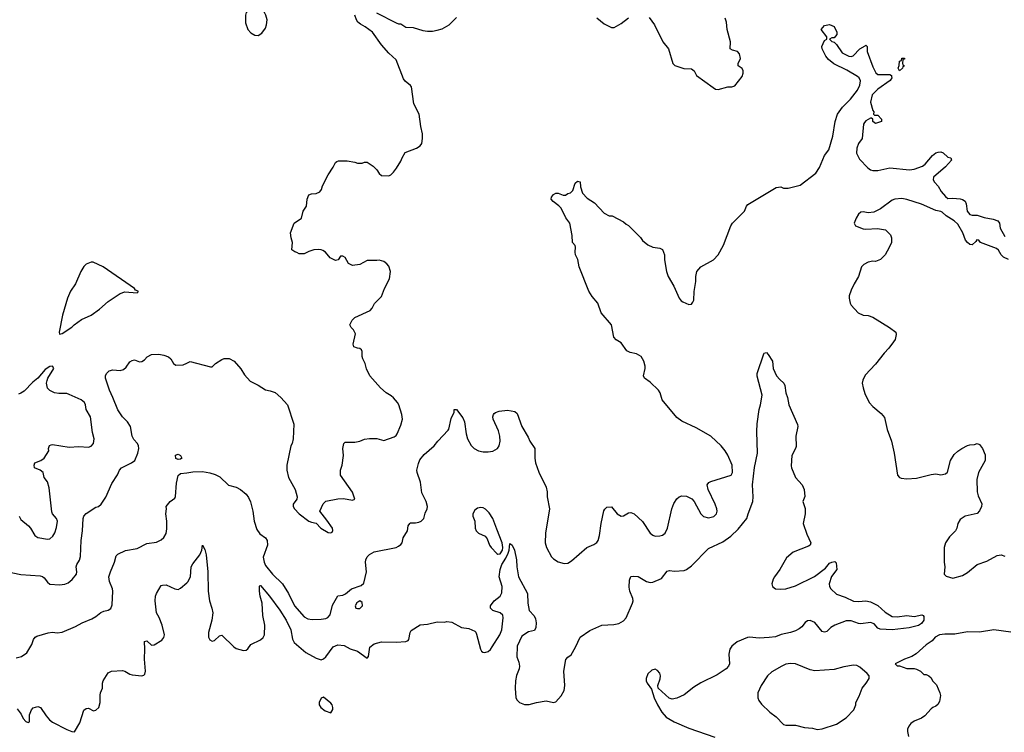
# Model space of a CAD drawing. Header units: inches. Extents: x 2323201 to 2563958, y 895391 to 1023096.
# Tile 74 of 196: x 2398620 to 2406755, y 1001724 to 1007612. Entities that reach past the tile are written whole.
import ezdxf

# ---------------------------------------------------------------- set-up
doc = ezdxf.new("R2010")
doc.units = ezdxf.units.IN
doc.header["$MEASUREMENT"] = 0
doc.layers.add('C3090', color=7, linetype='Continuous')
doc.layers.add('C4000', color=7, linetype='Continuous')

msp = doc.modelspace()

# ---------------------------------------------------------------- linework, layer by layer
at = {"layer": 'C3090', "color": 5}
for points, elevation in [([(2399210, 1005609.5), (2399170, 1005592), (2399150, 1005572.7), (2399126, 1005530), (2399080.7, 1005430), (2399040.7, 1005370), (2399014, 1005310), (2398973.4, 1005170), (2398946, 1005030), (2398950, 1005014), (2398970, 1005018), (2399050, 1005071), (2399069.5, 1005090.5), (2399130, 1005134.8), (2399210, 1005170.8), (2399279.1, 1005220.9), (2399350, 1005284), (2399450, 1005350.7), (2399490, 1005362.8), (2399590, 1005354), (2399598, 1005362), (2399598, 1005370), (2399578, 1005378), (2399568, 1005390), (2399310, 1005569.2), (2399227.2, 1005607.2)], 180), ([(2399930, 1003978), (2399910, 1003987.3), (2399907.2, 1004012.8), (2399930, 1004022.8), (2399950, 1004010.8), (2399960.7, 1003990), (2399950, 1003980.9)], 140)]:
    msp.add_lwpolyline(points, close=True, dxfattribs=dict(at, elevation=elevation))
for points, elevation in [([(2398510, 1003051.8), (2398630, 1003027), (2398790, 1003017.4), (2398810, 1003011.1), (2398821.6, 1003001.6), (2398850, 1002965.7), (2398870, 1002949.2), (2398950, 1002942.7), (2398992.7, 1002947.3), (2399020.8, 1002959.2), (2399054.3, 1002985.7), (2399089.5, 1003030), (2399092, 1003050), (2399086.3, 1003090), (2399093, 1003110), (2399114.9, 1003145.1), (2399122.9, 1003177.1), (2399128.8, 1003310), (2399140.3, 1003390), (2399143.9, 1003490), (2399149.8, 1003510), (2399168.5, 1003531.5), (2399250, 1003584), (2399270, 1003590.8), (2399293.2, 1003610), (2399332.1, 1003667.9), (2399380.1, 1003779.9), (2399427.2, 1003852.8), (2399443.7, 1003890), (2399462, 1003910), (2399544.5, 1003950), (2399572.3, 1003970), (2399596, 1004030), (2399605.2, 1004070), (2399601.2, 1004090), (2399593.2, 1004110), (2399562.7, 1004142.7), (2399549.4, 1004170), (2399534.5, 1004250), (2399512, 1004290), (2399469.7, 1004329.7), (2399430, 1004389.3), (2399391.1, 1004491.1), (2399362.4, 1004550), (2399327.8, 1004650), (2399327.8, 1004670), (2399336.2, 1004690), (2399359.5, 1004710), (2399390, 1004718.3), (2399450, 1004713.8), (2399478.5, 1004721.5), (2399500.3, 1004739.7), (2399530, 1004785.5), (2399550, 1004796.4), (2399570, 1004802), (2399610, 1004785.5), (2399630, 1004788.2), (2399650, 1004800.5), (2399674.5, 1004825.5), (2399710, 1004845.3), (2399770, 1004847.4), (2399810, 1004841.1), (2399850, 1004826.4), (2399870.2, 1004810.2), (2399892, 1004772), (2399910, 1004758), (2399970, 1004761.6), (2400000, 1004774.3)], 160), ([(2398617, 1003510), (2398630, 1003483), (2398693, 1003430), (2398710.4, 1003410), (2398746.4, 1003350), (2398770, 1003332.4), (2398850, 1003320.3), (2398870, 1003323.8), (2398895.2, 1003344.8), (2398910, 1003371), (2398923.8, 1003416.2), (2398931.3, 1003470), (2398923.5, 1003490), (2398890, 1003528.3), (2398885, 1003545), (2398862.7, 1003742.7), (2398850, 1003793.2), (2398821.2, 1003830), (2398814, 1003870), (2398790, 1003889.2), (2398741.2, 1003910), (2398739.3, 1003930), (2398745.2, 1003950), (2398795.3, 1003970), (2398821.2, 1003990), (2398862, 1004050), (2398858, 1004070), (2398867.3, 1004092.7), (2398880.4, 1004099.6), (2398890, 1004102), (2399030, 1004080.5), (2399110, 1004084.9), (2399190, 1004081.3), (2399211.7, 1004088.3), (2399229.7, 1004110), (2399234.2, 1004150), (2399222.5, 1004202.5), (2399205.3, 1004330), (2399168.3, 1004390), (2399164.7, 1004430), (2399155.1, 1004450), (2399129.4, 1004470), (2399030, 1004516.4), (2399010, 1004522.4), (2398943.3, 1004523.3), (2398908, 1004530), (2398870, 1004548.7), (2398850, 1004568), (2398842.7, 1004610), (2398846, 1004630), (2398852.3, 1004650), (2398901.2, 1004730), (2398890, 1004748.7), (2398870, 1004745.2), (2398830, 1004721.2), (2398770, 1004649), (2398730, 1004617.2), (2398657.5, 1004542.5), (2398630, 1004525.2), (2398610, 1004517.2)], 180), ([(2398590, 1002338.4), (2398634, 1002350), (2398678.3, 1002381.7), (2398719.3, 1002450), (2398734, 1002490), (2398749.3, 1002510.7), (2398762, 1002518), (2398854.6, 1002545.4), (2398890, 1002551), (2398930, 1002546), (2398970, 1002551.3), (2399081.5, 1002598.5), (2399135.3, 1002630), (2399216.9, 1002663.1), (2399250, 1002682), (2399290, 1002713), (2399315.1, 1002724.9), (2399350, 1002733), (2399373, 1002747), (2399383.9, 1002776.1), (2399389.7, 1002890), (2399386.2, 1002910), (2399362.7, 1002970), (2399357.4, 1003010), (2399370, 1003051), (2399404.7, 1003130), (2399417.7, 1003182.3), (2399430, 1003195.5), (2399494.6, 1003225.4), (2399590, 1003244.2), (2399670, 1003284.9), (2399750, 1003295.5), (2399790, 1003315.5), (2399810, 1003333.4), (2399830, 1003366.8), (2399835.5, 1003404.5), (2399835.9, 1003470), (2399828.8, 1003530), (2399833.8, 1003570), (2399831.7, 1003590), (2399864, 1003630), (2399901.8, 1003658.2), (2399908.3, 1003671.7), (2399916.2, 1003783.8), (2399930, 1003844.9), (2399950, 1003862.6), (2400000, 1003869.3)], 140), ([(2398598.3, 1001918.3), (2398633.5, 1001873.5), (2398650, 1001839.1), (2398670, 1001814.8), (2398690, 1001804), (2398702, 1001810), (2398701.2, 1001870), (2398717.2, 1001910), (2398732.5, 1001927.5), (2398770, 1001937.3), (2398790.8, 1001930), (2398839.9, 1001859.9), (2398867.4, 1001827.4), (2398890, 1001808.7), (2399010, 1001747.7), (2399050, 1001731), (2399071.8, 1001728.2), (2399117.4, 1001802.6), (2399150, 1001906), (2399170, 1001921), (2399190, 1001924.7), (2399230, 1001902.8), (2399250, 1001906.8), (2399272.7, 1001930), (2399286, 1001970), (2399285.1, 1002030), (2399287.6, 1002050), (2399303, 1002090), (2399305.1, 1002130), (2399311.2, 1002150), (2399350, 1002214.9), (2399378, 1002230), (2399470, 1002236), (2399490, 1002228.7), (2399530, 1002203.7), (2399550, 1002198.7), (2399630, 1002190.5), (2399644.8, 1002195.2), (2399654.9, 1002205.1), (2399659.7, 1002230), (2399651.2, 1002328.8), (2399655.1, 1002410), (2399650, 1002474), (2399670, 1002480.7), (2399710, 1002444.7), (2399730, 1002446), (2399795, 1002485), (2399811.1, 1002508.9), (2399817.6, 1002530), (2399798.5, 1002610), (2399772.5, 1002672.5), (2399750.8, 1002710.8), (2399739.8, 1002810), (2399742, 1002850), (2399749.6, 1002870), (2399790, 1002936), (2399799.3, 1002940.7), (2399830, 1002942), (2399901, 1002910), (2399930, 1002905.3), (2399950, 1002914.4), (2400000, 1002958.2)], 120)]:
    msp.add_lwpolyline(points, dxfattribs=dict(at, elevation=elevation))
at = {"layer": 'C4000', "color": 5}
for points, elevation in [([(2400590, 1007704), (2400510, 1007682), (2400492, 1007670), (2400484.7, 1007650), (2400486.4, 1007586.4), (2400504.7, 1007530), (2400530, 1007502), (2400563.6, 1007483.6), (2400590, 1007482), (2400620.4, 1007499.6), (2400650, 1007542), (2400659, 1007570), (2400664, 1007610), (2400654, 1007650), (2400644, 1007670), (2400614.8, 1007694.8)], 180), ([(2405890, 1007188.7), (2405878, 1007210), (2405887.3, 1007232.7), (2405889, 1007270), (2405906, 1007274), (2405910, 1007294), (2405930, 1007294), (2405930, 1007286), (2405918, 1007282), (2405914, 1007250), (2405918, 1007238), (2405932, 1007230), (2405918, 1007222), (2405914, 1007210)], 140), ([(2402430, 1003581.7), (2402403.7, 1003576.3), (2402380.1, 1003559.9), (2402363.3, 1003530), (2402364.6, 1003510), (2402379.3, 1003470), (2402384.4, 1003410), (2402390.5, 1003390), (2402410, 1003368.2), (2402465.5, 1003345.5), (2402481.5, 1003321.5), (2402501.9, 1003270), (2402516.5, 1003250), (2402561.7, 1003201.7), (2402570, 1003196.5), (2402590, 1003198.7), (2402609.7, 1003230.3), (2402612.2, 1003250), (2402607.7, 1003290), (2402561.3, 1003401.3), (2402530.4, 1003490), (2402498, 1003538), (2402470, 1003567.8), (2402450, 1003578.5)], 140), ([(2401430, 1002809.3), (2401405.7, 1002794.3), (2401390.8, 1002770), (2401398, 1002750), (2401410, 1002746), (2401430, 1002748.2), (2401453.6, 1002770), (2401450, 1002796)], 140), ([(2404988.4, 1002291.6), (2404950, 1002286.6), (2404916, 1002270), (2404835.2, 1002224.8), (2404798.8, 1002190), (2404746, 1002110), (2404718.8, 1002050), (2404718.8, 1002010), (2404727.9, 1001987.9), (2404750, 1001958), (2404818, 1001890), (2404870, 1001851.3), (2404932, 1001790), (2404950, 1001782.8), (2405030, 1001782.8), (2405104.7, 1001764.7), (2405170, 1001759.3), (2405210, 1001748.4), (2405250, 1001752.4), (2405370, 1001790.4), (2405450, 1001844.4), (2405512.7, 1001910), (2405529, 1001950), (2405529, 1001970), (2405557, 1002023), (2405581.2, 1002090), (2405615.3, 1002130), (2405638, 1002170), (2405638, 1002190), (2405622, 1002210), (2405562, 1002262), (2405536.2, 1002276.2), (2405510, 1002278.4), (2405430, 1002265.6), (2405350, 1002243.5), (2405190, 1002231.7), (2405150, 1002240.9), (2405030, 1002289.5)], 140), ([(2401130, 1002014), (2401110, 1002005.2), (2401093.4, 1001970), (2401095.5, 1001950), (2401108, 1001930), (2401142.8, 1001902.8), (2401190, 1001886), (2401206.3, 1001913.7), (2401208, 1001930), (2401201.7, 1001950), (2401190, 1001964.7)], 120)]:
    msp.add_lwpolyline(points, close=True, dxfattribs=dict(at, elevation=elevation))
for points, elevation in [([(2400000, 1004774.3), (2400030, 1004787), (2400197.2, 1004742.8), (2400210, 1004744.7), (2400238, 1004770), (2400290, 1004804.7), (2400310, 1004811.3), (2400350, 1004811.3), (2400391.3, 1004790), (2400446.2, 1004726.2), (2400476.7, 1004676.7), (2400525.1, 1004625.1), (2400591.8, 1004591.8), (2400650, 1004553), (2400690, 1004545.5), (2400730, 1004530.6), (2400778.8, 1004490), (2400832.7, 1004430), (2400886.4, 1004270), (2400880.7, 1004150), (2400870.6, 1004109.4), (2400861, 1004090), (2400828.2, 1003930), (2400828.4, 1003890), (2400842, 1003830), (2400896.5, 1003730), (2400914, 1003670), (2400911, 1003650), (2400879.1, 1003610), (2400880.3, 1003590), (2400890.3, 1003570), (2400928.8, 1003528.8), (2401010, 1003468.5), (2401030, 1003459.3), (2401070, 1003450.8), (2401107.3, 1003410), (2401170, 1003376), (2401190, 1003371.3), (2401202, 1003378), (2401208.4, 1003391.6), (2401204, 1003410), (2401158, 1003478), (2401099.6, 1003550), (2401127.2, 1003612.8), (2401150, 1003634.9), (2401250, 1003654.2), (2401294.8, 1003654.8), (2401370, 1003642), (2401388.7, 1003650), (2401370, 1003708.7), (2401271.8, 1003850), (2401271.6, 1003890), (2401284.2, 1003930), (2401296.9, 1004010), (2401289.7, 1004070.3), (2401299.3, 1004110), (2401310, 1004120.7), (2401390, 1004122.3), (2401429.8, 1004130.3), (2401470, 1004144.9), (2401510, 1004150.5), (2401570.4, 1004150.4), (2401630, 1004134.8), (2401713.4, 1004166.6), (2401730, 1004177.3), (2401739.5, 1004190), (2401770, 1004261), (2401783, 1004310), (2401778.7, 1004350), (2401753, 1004430), (2401743, 1004450), (2401710, 1004488), (2401690, 1004505.1), (2401648.3, 1004528.3), (2401600.5, 1004570), (2401513.3, 1004670), (2401486.3, 1004726.3), (2401474.7, 1004770), (2401455.1, 1004810), (2401449.6, 1004830), (2401449.4, 1004870), (2401444.1, 1004884.1), (2401430, 1004896), (2401410, 1004897.2), (2401382, 1004910), (2401375.3, 1004930), (2401395.3, 1005015.3), (2401378, 1005050), (2401358, 1005070), (2401348, 1005090), (2401368, 1005130), (2401388, 1005150), (2401515.3, 1005210), (2401532.5, 1005227.5), (2401552.9, 1005267.1), (2401610, 1005324.7), (2401633.2, 1005390), (2401676, 1005470), (2401682.7, 1005530), (2401670, 1005575.3), (2401654.8, 1005594.8), (2401630, 1005614), (2401590, 1005625.2), (2401570, 1005621.2), (2401490, 1005622.7), (2401430, 1005589.2), (2401370, 1005582), (2401336.4, 1005596.4), (2401310, 1005646), (2401290, 1005658), (2401270, 1005658), (2401251.1, 1005628.9), (2401230, 1005622), (2401184.7, 1005644.7), (2401148, 1005690), (2401125.2, 1005705.2), (2401110, 1005709.2), (2401090, 1005712.7), (2401050, 1005709), (2401010, 1005697.2), (2400970, 1005677.2), (2400930, 1005677.2), (2400910, 1005689.2), (2400893.2, 1005693.2), (2400868.7, 1005710), (2400875.3, 1005770), (2400862, 1005810), (2400859, 1005850), (2400889, 1005930), (2400948.9, 1005971.1), (2400962, 1006030), (2400989, 1006070), (2400995.1, 1006130), (2401010, 1006164.7), (2401030, 1006174), (2401070, 1006174.8), (2401099, 1006190), (2401113.2, 1006210), (2401122, 1006238), (2401168, 1006330), (2401210, 1006392), (2401229.5, 1006430.5), (2401240.2, 1006439.8), (2401253.6, 1006446.4), (2401325.4, 1006445.4), (2401390, 1006436), (2401410, 1006426), (2401450, 1006426.8), (2401470, 1006434.8), (2401490, 1006436), (2401541.4, 1006401.4), (2401571.1, 1006371.1), (2401590, 1006342), (2401610, 1006324.7), (2401670, 1006322), (2401686, 1006330), (2401708.4, 1006351.6), (2401733.6, 1006386.4), (2401770, 1006442), (2401779, 1006470), (2401805.6, 1006514.4), (2401898, 1006550), (2401929.1, 1006570.9), (2401942, 1006590), (2401948.7, 1006630), (2401948.7, 1006670), (2401935.3, 1006730), (2401922, 1006830), (2401876.5, 1006916.5), (2401857, 1007057), (2401849.4, 1007069.4), (2401804.1, 1007104.1), (2401790, 1007122), (2401730, 1007279), (2401670, 1007334), (2401610, 1007404), (2401534, 1007510), (2401473.8, 1007553.8), (2401434.8, 1007574.8), (2401415.3, 1007590), (2401402, 1007610), (2401389.3, 1007649.3)], 160), ([(2401568, 1007668), (2401730, 1007584.7), (2401750, 1007578), (2401770, 1007578), (2401810, 1007551), (2401870, 1007546), (2401950, 1007522.8), (2401990, 1007517.3), (2402030, 1007517.3), (2402070, 1007524), (2402110, 1007537.3), (2402168.7, 1007570), (2402229, 1007630)], 160), ([(2403390, 1007626.8), (2403450, 1007578.8), (2403510, 1007546), (2403532.9, 1007547.1), (2403590, 1007581), (2403650, 1007626.8)], 160), ([(2403821, 1007630), (2403864.9, 1007570), (2403933, 1007430), (2403982, 1007370), (2404016, 1007250), (2404033.7, 1007233.7), (2404107.9, 1007207.9), (2404170, 1007204.7), (2404192, 1007190), (2404212, 1007150), (2404350, 1007050.8), (2404370, 1007038.8), (2404390, 1007036), (2404470, 1007056), (2404503.1, 1007056.9), (2404530, 1007064.7), (2404590, 1007142), (2404599, 1007170), (2404597.2, 1007190), (2404589.2, 1007209.2), (2404555.3, 1007230), (2404557.2, 1007250), (2404574.5, 1007290), (2404567, 1007330), (2404550, 1007349.4), (2404510, 1007359.6), (2404489.4, 1007370), (2404493.7, 1007430), (2404465.1, 1007530), (2404459.1, 1007590), (2404450, 1007625.2)], 160), ([(2400000, 1003869.3), (2400050, 1003876), (2400130, 1003878.7), (2400190, 1003868), (2400234.3, 1003854.3), (2400274.7, 1003834.7), (2400346.6, 1003766.6), (2400410, 1003750.3), (2400445.5, 1003730), (2400490, 1003693.1), (2400510, 1003665.5), (2400528.1, 1003628.1), (2400546.9, 1003550), (2400556.1, 1003470), (2400580.7, 1003400.7), (2400605, 1003365), (2400650.4, 1003330), (2400664.2, 1003310), (2400668.8, 1003270), (2400632.4, 1003170), (2400639.3, 1003130), (2400650, 1003103.6), (2400710, 1003030.2), (2400790.8, 1002950.8), (2400842.4, 1002870), (2400891.2, 1002770), (2400970, 1002678.7), (2401001.6, 1002661.6), (2401035.4, 1002655.4), (2401110, 1002658.3), (2401150, 1002665.7), (2401166.2, 1002673.8), (2401184.4, 1002695.6), (2401205.6, 1002774.4), (2401250, 1002851.3), (2401290, 1002856), (2401312.5, 1002867.5), (2401362, 1002910), (2401442, 1002938), (2401463.5, 1002956.5), (2401485.8, 1003050), (2401477.4, 1003130), (2401479.7, 1003150), (2401490, 1003173.4), (2401510, 1003193), (2401550, 1003214.9), (2401730, 1003250.8), (2401750, 1003261), (2401770, 1003276), (2401779.3, 1003290), (2401789.3, 1003330), (2401823.7, 1003390), (2401829.3, 1003430), (2401844, 1003450), (2401850, 1003454.8), (2401890, 1003454.8), (2401918.6, 1003461.4), (2401938, 1003470), (2401958, 1003490), (2401970, 1003534), (2401988, 1003570), (2401988.7, 1003590), (2401979, 1003630), (2401943.6, 1003703.6), (2401932.6, 1003790), (2401904.4, 1003870), (2401901.1, 1003890), (2401914.8, 1003945.3), (2401925.7, 1003974.3), (2401961.3, 1004018.7), (2402044.5, 1004090), (2402075.1, 1004130), (2402159.4, 1004220.6), (2402165.1, 1004230), (2402184.1, 1004315.9), (2402209, 1004370), (2402210, 1004392), (2402230, 1004391.3), (2402282.8, 1004322.8), (2402294.9, 1004290), (2402308.4, 1004190), (2402319.3, 1004150), (2402350, 1004094), (2402374, 1004070), (2402410, 1004050.4), (2402450, 1004041.1), (2402490, 1004040.3), (2402530, 1004048.2), (2402569.3, 1004070), (2402580.9, 1004090), (2402589.4, 1004130.6), (2402586.6, 1004170), (2402575.6, 1004215.6), (2402533.2, 1004310), (2402529.1, 1004330.9), (2402534, 1004350), (2402541.5, 1004358.5), (2402552.5, 1004367.5), (2402582.5, 1004377.5), (2402650, 1004386.8), (2402710, 1004374.8), (2402730, 1004358), (2402770, 1004251.3), (2402822.3, 1004162.3), (2402836.4, 1004130), (2402875.8, 1004070), (2402875.6, 1003990), (2402883.1, 1003950), (2402910, 1003873.4), (2402970.8, 1003750), (2402978.8, 1003710), (2402978, 1003670), (2402997.1, 1003570), (2402963.6, 1003370), (2402961.3, 1003290), (2402972.7, 1003250), (2403015.1, 1003175.1), (2403030, 1003157.3), (2403070, 1003134), (2403119.1, 1003119.1), (2403150, 1003120.7), (2403179.7, 1003140.3), (2403306.6, 1003250), (2403365.1, 1003274.9), (2403388.2, 1003291.8), (2403399.6, 1003310), (2403411.1, 1003348.9), (2403423.5, 1003450), (2403447.3, 1003552.8), (2403453.4, 1003566.6), (2403470, 1003584), (2403510, 1003586.8), (2403556.3, 1003530), (2403590, 1003510.5), (2403610, 1003513.4), (2403650, 1003537.3), (2403670, 1003540.7), (2403698, 1003530), (2403766.9, 1003466.9), (2403830, 1003368.2), (2403850, 1003352.2), (2403870, 1003346), (2403910, 1003346.7), (2403930, 1003353.8), (2403951.9, 1003370), (2403972.2, 1003410), (2404009, 1003570), (2404024.8, 1003615.2), (2404050, 1003652.2), (2404070, 1003670.3), (2404090, 1003677.6), (2404130, 1003674.4), (2404172.7, 1003652.8), (2404192.4, 1003630), (2404248.9, 1003528.9), (2404270, 1003508), (2404310, 1003495.5), (2404354.2, 1003505.9), (2404376.2, 1003530), (2404381.6, 1003550), (2404379.7, 1003570), (2404367.1, 1003610), (2404308.5, 1003730), (2404299.6, 1003770), (2404312.7, 1003787.3), (2404330, 1003795.8), (2404498, 1003850), (2404508.4, 1003871.6), (2404506, 1003930), (2404470, 1004015.3), (2404449.2, 1004050), (2404417.2, 1004090), (2404329.2, 1004170), (2404210, 1004240.7), (2404090, 1004294), (2404050, 1004326), (2403929.6, 1004470), (2403911.3, 1004530), (2403896.9, 1004550), (2403830, 1004616.4), (2403781.3, 1004650), (2403773.5, 1004670), (2403788.1, 1004730), (2403788.1, 1004750), (2403777.8, 1004790), (2403755, 1004830), (2403716.9, 1004850), (2403663.4, 1004863.4), (2403636.4, 1004876.4), (2403590, 1004941.2), (2403547.4, 1004967.4), (2403530, 1004987.8), (2403509, 1005090), (2403424.5, 1005190), (2403397.2, 1005270), (2403350, 1005326), (2403322.7, 1005370), (2403241.6, 1005570), (2403232.3, 1005630), (2403213.2, 1005670), (2403209.2, 1005690), (2403213.6, 1005733.6), (2403210, 1005746), (2403188.7, 1005770), (2403184, 1005830), (2403165.2, 1005930), (2403133.9, 1005973.9), (2403094.1, 1006054.1), (2403074.9, 1006074.9), (2403027, 1006110), (2403012.7, 1006130), (2403013.2, 1006146.8), (2403032, 1006168), (2403050, 1006177.3), (2403070, 1006179.1), (2403110, 1006162.8), (2403130, 1006161), (2403150, 1006174.8), (2403170, 1006180.7), (2403190, 1006201), (2403210, 1006261), (2403230, 1006278), (2403250, 1006271.3), (2403253.7, 1006230), (2403270, 1006178.8), (2403310, 1006136), (2403370, 1006098), (2403450, 1006012), (2403490, 1005992), (2403514, 1005990), (2403610, 1005942), (2403630, 1005922), (2403651.1, 1005911.1), (2403750, 1005812), (2403767.1, 1005787.1), (2403810, 1005751.3), (2403850, 1005732), (2403910, 1005724.7), (2403930, 1005712), (2403946.8, 1005670), (2403947.9, 1005627.9), (2403963, 1005530), (2403979.1, 1005490), (2404025.5, 1005410), (2404070, 1005311.3), (2404084.7, 1005290), (2404099.8, 1005279.8), (2404150, 1005258), (2404170, 1005262), (2404183.1, 1005276.9), (2404190, 1005294), (2404193.6, 1005366.4), (2404207.3, 1005450), (2404205.6, 1005490), (2404215.1, 1005530), (2404248.8, 1005571.2), (2404352.7, 1005627.3), (2404390, 1005667.7), (2404436.2, 1005750), (2404494.5, 1005910), (2404510, 1005930.8), (2404609, 1006030), (2404624, 1006070), (2404635.5, 1006084.5), (2404870, 1006224.7), (2404910, 1006230.6), (2404930, 1006221), (2404970, 1006220.7), (2405070, 1006245.5), (2405197, 1006343), (2405229.6, 1006390), (2405269.6, 1006490), (2405304.4, 1006535.6), (2405339.7, 1006650), (2405356.9, 1006770), (2405378, 1006830), (2405419.1, 1006890), (2405485, 1006955.1), (2405541.5, 1007030), (2405562.2, 1007070), (2405566.5, 1007106.5), (2405556.2, 1007130), (2405542.6, 1007142.6), (2405455, 1007195.1), (2405348, 1007248), (2405301.5, 1007281.5), (2405280.4, 1007310), (2405249.8, 1007370), (2405247.2, 1007390), (2405270, 1007441), (2405288, 1007450), (2405288, 1007470), (2405242, 1007530), (2405270, 1007564.7), (2405310, 1007572.4), (2405350, 1007554.8), (2405372.7, 1007510), (2405372, 1007488), (2405350, 1007462), (2405330, 1007462), (2405312, 1007450), (2405330, 1007432), (2405350, 1007426), (2405368.1, 1007408.1), (2405416.9, 1007336.9), (2405470, 1007310.3), (2405490, 1007308.7), (2405506.5, 1007313.5), (2405561.2, 1007370), (2405605.6, 1007394.4), (2405610, 1007402), (2405622, 1007390), (2405622, 1007350), (2405670, 1007221), (2405693, 1007173), (2405710, 1007158.8), (2405810, 1007158), (2405822, 1007150), (2405823.6, 1007143.6), (2405824.7, 1007130), (2405811.3, 1007110), (2405710, 1007037), (2405664.4, 1006990), (2405650.7, 1006930), (2405670, 1006862), (2405678, 1006850), (2405674, 1006830), (2405682, 1006822), (2405710, 1006822), (2405742, 1006790), (2405742, 1006770), (2405690, 1006755.3), (2405669, 1006770), (2405668, 1006790), (2405659, 1006799), (2405650, 1006799), (2405610, 1006775.1), (2405599, 1006761), (2405592.4, 1006747.6), (2405581.3, 1006630), (2405550, 1006589.5), (2405535.8, 1006550), (2405535.3, 1006510), (2405558.9, 1006458.9), (2405626.9, 1006386.9), (2405650, 1006370.4), (2405670, 1006364.9), (2405710, 1006364.9), (2405810, 1006386.5), (2405971.8, 1006371.8), (2406010, 1006376.5), (2406079.4, 1006400.6), (2406101.1, 1006418.9), (2406160.7, 1006490), (2406190, 1006510.4), (2406210, 1006518.4), (2406230, 1006519.1), (2406250, 1006510.8), (2406290, 1006474.8), (2406314, 1006470), (2406318, 1006450), (2406270, 1006395.1), (2406171, 1006310), (2406167.7, 1006290), (2406178.8, 1006270), (2406210, 1006236), (2406232.9, 1006192.9), (2406270, 1006150.6), (2406290, 1006135.5), (2406330, 1006136.9), (2406391.3, 1006131.3), (2406410, 1006126), (2406431.3, 1006111.3), (2406439.5, 1006090), (2406448.8, 1006030), (2406470, 1006003.1), (2406490, 1005997), (2406530, 1005996.4), (2406590, 1005978), (2406664.5, 1005964.5), (2406702, 1005950), (2406716, 1005930), (2406721, 1005890), (2406759.2, 1005819.2)], 140), ([(2406788.7, 1005630), (2406749.4, 1005650), (2406729.7, 1005669.7), (2406706.9, 1005706.9), (2406690, 1005722), (2406558, 1005770), (2406546, 1005790), (2406528.3, 1005791.7), (2406521, 1005779), (2406490, 1005752.7), (2406470, 1005754), (2406450, 1005769.6), (2406434, 1005790), (2406411.4, 1005851.4), (2406370, 1005921.3), (2406340.5, 1005950), (2406273.6, 1005990), (2406241.1, 1006021.1), (2406230, 1006027.6), (2406190, 1006035.4), (2406070, 1006087.2), (2405950, 1006125.7), (2405910, 1006133.7), (2405852, 1006130), (2405830, 1006121.3), (2405731.8, 1006048.2), (2405678, 1006022), (2405630, 1006017), (2405590, 1006024.5), (2405570, 1006022), (2405550, 1006003.7), (2405530, 1005972.3), (2405514, 1005930), (2405526.8, 1005910), (2405590, 1005883.1), (2405610, 1005880.4), (2405707.9, 1005887.9), (2405774.4, 1005874.4), (2405815.3, 1005835.3), (2405822, 1005810), (2405822, 1005770), (2405804.7, 1005730), (2405772, 1005670), (2405732, 1005630), (2405690, 1005614), (2405670, 1005616), (2405630, 1005609.3), (2405596, 1005590), (2405576, 1005570), (2405550.8, 1005490), (2405514.8, 1005430), (2405490, 1005378), (2405474.8, 1005330), (2405474.8, 1005310), (2405481, 1005270), (2405490, 1005252), (2405548.5, 1005188.5), (2405590, 1005170.6), (2405630, 1005166.8), (2405670, 1005154.8), (2405806.8, 1005070), (2405858.8, 1005030), (2405860.7, 1005010), (2405853, 1004970), (2405840.5, 1004950), (2405802.4, 1004897.6), (2405763.5, 1004856.5), (2405690, 1004764.5), (2405605.7, 1004674.3), (2405585.2, 1004634.8), (2405581.5, 1004610), (2405587.9, 1004570), (2405603.1, 1004523.1), (2405637.6, 1004450), (2405670, 1004416.4), (2405739.2, 1004359.2), (2405764.9, 1004324.9), (2405786.4, 1004226.4), (2405823.1, 1004130), (2405844.2, 1004030), (2405872.7, 1003850), (2405890.3, 1003830.3), (2405903.7, 1003823.7), (2405950, 1003818.3), (2406030, 1003824.4), (2406150, 1003855.3), (2406190, 1003859.3), (2406230, 1003850.7), (2406270, 1003858.8), (2406286.6, 1003873.4), (2406312, 1003970), (2406341.7, 1004018.3), (2406370, 1004047.3), (2406404, 1004070), (2406450, 1004094), (2406470, 1004098.8), (2406510, 1004102), (2406530, 1004111), (2406550, 1004102), (2406574.8, 1004070), (2406596.3, 1004016.3), (2406596.3, 1003970), (2406542, 1003870), (2406528.3, 1003811.7), (2406530.4, 1003710.4), (2406539.3, 1003679.3), (2406570.6, 1003610.6), (2406566.8, 1003590), (2406550, 1003554), (2406530, 1003533.2), (2406432, 1003510), (2406390, 1003481.2), (2406370.7, 1003450), (2406362, 1003410), (2406350.7, 1003390), (2406301.5, 1003338.5), (2406270.5, 1003290), (2406259.1, 1003250), (2406259.1, 1003130), (2406264, 1003090), (2406258, 1003030), (2406274.8, 1003014.8), (2406330, 1002999.1), (2406410, 1003019.1), (2406450, 1003044.9), (2406530, 1003111.7), (2406610, 1003136.9), (2406696.2, 1003183.8), (2406730, 1003190.2), (2406758.7, 1003178.7)], 140), ([(2400000, 1002958.2), (2400010, 1002967), (2400031.6, 1003010), (2400037.6, 1003090), (2400050, 1003114.8), (2400109.3, 1003190), (2400124.5, 1003230), (2400130, 1003271.3), (2400150, 1003234), (2400160.3, 1003190), (2400175.8, 1003050), (2400176.1, 1002890), (2400187.5, 1002810), (2400208, 1002750), (2400214.6, 1002710), (2400209, 1002650), (2400179.7, 1002550), (2400181.1, 1002510), (2400190, 1002487.7), (2400210, 1002478), (2400230, 1002483.1), (2400270, 1002520.5), (2400290, 1002526), (2400390, 1002430.3), (2400410, 1002416.9), (2400470, 1002399.5), (2400490, 1002403.1), (2400505.2, 1002414.8), (2400530, 1002450.3), (2400610, 1002488.6), (2400632.6, 1002507.4), (2400643.9, 1002530), (2400646.4, 1002610), (2400629.9, 1002690.1), (2400624.4, 1002790), (2400605.7, 1002850), (2400600.6, 1002890), (2400602, 1002930), (2400603.6, 1002936.4), (2400610, 1002938), (2400684.2, 1002850), (2400770, 1002732.4), (2400822.1, 1002650), (2400859.1, 1002570), (2400874.7, 1002494.7), (2400886.8, 1002466.8), (2400984.7, 1002384.7), (2401070, 1002337.1), (2401110, 1002322), (2401130, 1002330.5), (2401150, 1002348), (2401209.8, 1002430.2), (2401250, 1002447.2), (2401300.2, 1002440.2), (2401350, 1002414), (2401410, 1002394), (2401490, 1002338), (2401502, 1002350), (2401511.9, 1002428.1), (2401550, 1002454.8), (2401609.6, 1002470.4), (2401730, 1002468.7), (2401810, 1002473.4), (2401830, 1002482.8), (2401834.5, 1002490), (2401846, 1002550), (2401855.1, 1002564.9), (2401930, 1002613.4), (2401990, 1002618), (2402070, 1002636.3), (2402130, 1002634.8), (2402150, 1002640.7), (2402190, 1002634.8), (2402270, 1002591), (2402330, 1002582.8), (2402379.9, 1002559.9), (2402390, 1002551), (2402395.6, 1002535.6), (2402428, 1002410), (2402435.7, 1002395.7), (2402445.9, 1002385.9), (2402463.1, 1002383.1), (2402490, 1002392.1), (2402511, 1002409), (2402524.9, 1002430), (2402587, 1002530), (2402603.1, 1002570), (2402615.4, 1002670), (2402612.2, 1002692.2), (2402590, 1002712.7), (2402530.6, 1002730.6), (2402509.7, 1002750), (2402511.1, 1002770), (2402539.7, 1002810), (2402589.8, 1002850.2), (2402603.6, 1002876.4), (2402605.2, 1002930), (2402583, 1003010), (2402589.8, 1003069.8), (2402604.4, 1003110), (2402637.9, 1003162.1), (2402656.2, 1003203.8), (2402664.1, 1003230), (2402670, 1003284.7), (2402690, 1003271), (2402708.5, 1003228.5), (2402725.5, 1003150), (2402728, 1003090), (2402740.4, 1003010), (2402815.2, 1002870), (2402819.5, 1002790), (2402830, 1002731), (2402870, 1002686), (2402882, 1002662), (2402888.2, 1002630), (2402883.8, 1002590), (2402873.5, 1002566.5), (2402824.8, 1002555.2), (2402770, 1002517.6), (2402730, 1002435.3), (2402728.7, 1002348.7), (2402743.4, 1002303.4), (2402748.4, 1002270), (2402746.4, 1002250), (2402725.5, 1002194.5), (2402715.8, 1002150), (2402714, 1002090), (2402720.7, 1002010), (2402730.5, 1001990.5), (2402750.5, 1001970.5), (2402790, 1001954), (2402830, 1001954), (2402890, 1001970.6), (2402970, 1001984.9), (2403030, 1001971), (2403050, 1001976), (2403093.8, 1002026.2), (2403118, 1002070), (2403124.5, 1002110), (2403115.6, 1002230), (2403132.9, 1002327.1), (2403150, 1002346), (2403176.2, 1002363.8), (2403212.7, 1002427.3), (2403250, 1002510.7), (2403330, 1002566.4), (2403430, 1002608.4), (2403530, 1002614.3), (2403570, 1002622.7), (2403610, 1002645.7), (2403631.2, 1002670), (2403683.6, 1002790), (2403687.8, 1002810), (2403685.1, 1002830), (2403661, 1002890), (2403655.8, 1002924.2), (2403657.5, 1002982.5), (2403669.5, 1003010.5), (2403690, 1003014.8), (2403730, 1003010.4), (2403798, 1002970), (2403830, 1002962), (2403850, 1002964), (2403924.1, 1002995.9), (2403970, 1003055.5), (2403990, 1003060.5), (2404030, 1003055.5), (2404110, 1003061.6), (2404130, 1003070.4), (2404170, 1003100.4), (2404310, 1003243.5), (2404430, 1003298.2), (2404496.1, 1003343.9), (2404557.4, 1003402.6), (2404626.9, 1003490), (2404638, 1003530), (2404677.5, 1003630), (2404680.2, 1003670), (2404675.4, 1003770), (2404690.7, 1003910.7), (2404717.4, 1004030), (2404711.6, 1004210), (2404714.1, 1004274.1), (2404728.7, 1004390), (2404741, 1004430), (2404755.1, 1004510), (2404712.9, 1004667.1), (2404714.5, 1004690), (2404768.1, 1004851.9), (2404770, 1004856), (2404790, 1004861), (2404805.2, 1004845.2), (2404838.8, 1004790), (2404846.8, 1004730), (2404874, 1004670), (2404899.9, 1004639.9), (2404934.8, 1004610), (2404942.8, 1004590), (2404951.3, 1004530), (2404964.7, 1004490), (2404974.8, 1004430), (2405047.9, 1004267.9), (2405050.7, 1004250), (2405034, 1004170), (2405034.4, 1004085.6), (2405031, 1004070), (2405001, 1004010), (2404995.3, 1003924.7), (2404997.3, 1003910), (2405031, 1003830), (2405086, 1003770), (2405102.8, 1003730), (2405106.4, 1003673.6), (2405091, 1003630), (2405110, 1003574), (2405110.4, 1003530.4), (2405094, 1003450), (2405122.4, 1003362.4), (2405156, 1003290), (2405151, 1003270), (2405138.5, 1003261.5), (2405010, 1003211.8), (2404954.7, 1003165.3), (2404902, 1003070), (2404856, 1003010), (2404846, 1002990), (2404834.8, 1002950), (2404838.8, 1002930), (2404866, 1002910), (2404910, 1002905.7), (2404950, 1002910.3), (2405030, 1002934), (2405187.8, 1003012.2), (2405278.9, 1003081.1), (2405310, 1003120.7), (2405330.9, 1003130.9), (2405355.3, 1003135.3), (2405365.4, 1003125.4), (2405370.8, 1003070), (2405328.4, 1003011.6), (2405308.2, 1002950), (2405310.4, 1002930), (2405321.6, 1002910), (2405370, 1002865.3), (2405440.5, 1002840.5), (2405510, 1002809), (2405550, 1002804.9), (2405611.6, 1002811.5), (2405650, 1002803.1), (2405710, 1002772.2), (2405770, 1002715.6), (2405830, 1002681.8), (2405870, 1002678.8), (2405950, 1002690.3), (2406010, 1002682.4), (2406074, 1002694), (2406084.7, 1002690), (2406090, 1002682), (2406090.4, 1002650), (2406070, 1002624.5), (2406045.6, 1002605.6), (2405970, 1002587.6), (2405830, 1002569.7), (2405730, 1002576.9), (2405710, 1002585.6), (2405679.3, 1002619.3), (2405650, 1002631), (2405570, 1002620.5), (2405550, 1002623.5), (2405490, 1002646.2), (2405450, 1002646.2), (2405356.3, 1002610), (2405323, 1002590), (2405290, 1002558), (2405270, 1002552.3), (2405250, 1002558), (2405190, 1002631.1), (2405150, 1002648.2), (2405130, 1002646), (2405110, 1002631.5), (2405083, 1002597), (2405060.7, 1002579.3), (2405030, 1002562), (2404990, 1002548.2), (2404911.3, 1002531.3), (2404865.6, 1002514.4), (2404813.8, 1002506.2), (2404730, 1002501.1), (2404650.9, 1002509.1), (2404633.3, 1002506.7), (2404549, 1002471), (2404504.1, 1002435.9), (2404487.1, 1002410), (2404480.2, 1002370), (2404484.6, 1002290), (2404477.6, 1002270), (2404458.4, 1002250), (2404382.2, 1002197.8), (2404247.8, 1002132.2), (2404190, 1002097.6), (2404110, 1002034.5), (2404050, 1002007), (2404010, 1001999.3), (2403986.8, 1002006.8), (2403895.3, 1002090), (2403893.2, 1002110), (2403913, 1002167), (2403914.5, 1002190), (2403910, 1002211.8), (2403890, 1002235.6), (2403870, 1002245.6), (2403842, 1002238), (2403810, 1002206), (2403797, 1002170), (2403797, 1002150), (2403803.7, 1002130), (2403841.4, 1002081.4), (2403861, 1002010), (2403891, 1001950), (2403926, 1001890), (2403962.8, 1001850), (2404026.8, 1001810), (2404150, 1001759.5), (2404364.6, 1001684.6)], 120), ([(2406809, 1002551), (2406670, 1002569.6), (2406550, 1002552.3), (2406450, 1002554.5), (2406345.8, 1002534.2), (2406264.7, 1002535.3), (2406218.8, 1002530), (2406184.4, 1002510), (2406159.9, 1002480.1), (2406110, 1002446), (2406027.1, 1002372.9), (2405990.7, 1002349.3), (2405931.1, 1002328.9), (2405854, 1002290), (2405870, 1002274), (2405890, 1002274), (2405950, 1002251.3), (2406010, 1002251.3), (2406030, 1002244.7), (2406062, 1002230), (2406090, 1002202), (2406110, 1002202), (2406131.6, 1002191.6), (2406150, 1002174), (2406162, 1002150), (2406195.9, 1002115.9), (2406224, 1002050), (2406227.3, 1002027.3), (2406221.1, 1001978.9), (2406206.6, 1001953.4), (2406190, 1001939.3), (2406164.7, 1001930), (2406150, 1001919), (2406099.9, 1001860.1), (2406070, 1001841.2), (2406010, 1001817.2), (2405984.1, 1001795.9), (2405966.2, 1001773.8), (2405956.3, 1001750), (2405955.5, 1001730), (2405964.4, 1001690)], 140)]:
    msp.add_lwpolyline(points, dxfattribs=dict(at, elevation=elevation))

doc.saveas('drawing.dxf')
